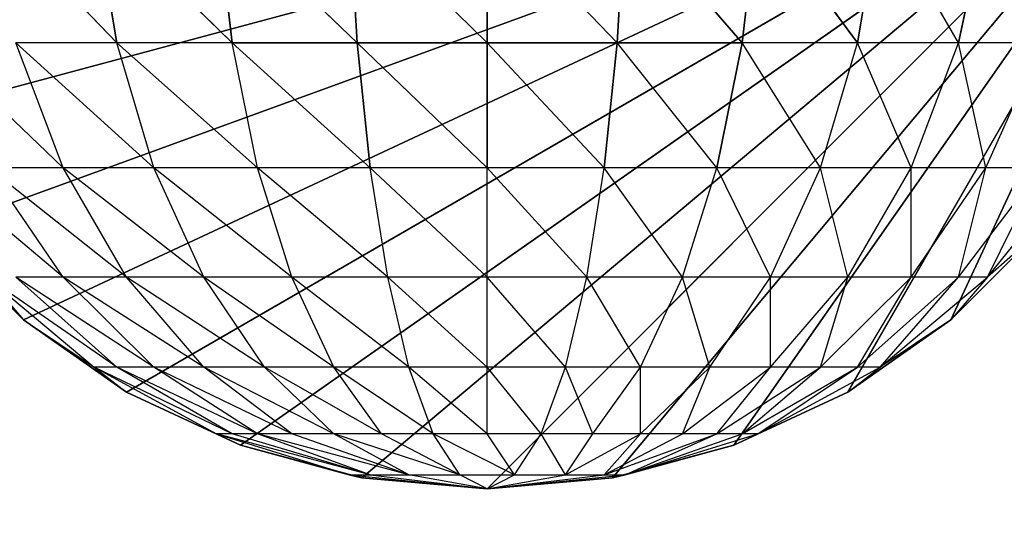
# Model space of a CAD drawing. Extents: x 226 to 378, y -30 to 313.
# Tile 81 of 256: x 286.186 to 287.053, y 44.115 to 44.563. Entities that reach past the tile are written whole.
import ezdxf

# ---------------------------------------------------------------- set-up
doc = ezdxf.new("R2010")
doc.units = 0
doc.header["$LTSCALE"] = 25.4
doc.layers.get('0').update_dxf_attribs({"color": 13, "linetype": 'CONTINUOUS'})
for name, color, linetype in [('_NCL1_4', 41, 'CONTINUOUS'), ('_NCL1_62', 7, 'CONTINUOUS'), ('_NCL1_64', 250, 'CONTINUOUS')]:
    doc.layers.add(name, color=color, linetype=linetype)

# ---------------------------------------------------------------- blocks, each defined once
blk = doc.blocks.new('EWON_2005CD_4005CD_COSY141')
at = {"layer": '_NCL1_4', "color": 0}
for p, q in [((91.44, 268.605, 297.18), (90.805, 267.97, 297.18)), ((91.44, 268.605, 297.18), (90.805, 267.97, 297.18)), ((91.44, 268.605, 309.245), (91.31849, 268.59281, 309.26916)), ((91.32971, 268.59535, 297.18), (91.44, 268.605, 297.18)), ((91.44, 268.605, 297.18), (91.32971, 268.59535, 309.245)), ((91.44, 268.605, 297.18), (91.32971, 268.59535, 309.245)), ((91.32971, 268.59535, 309.245), (91.44, 268.605, 309.245)), ((91.32971, 268.59535, 297.18), (91.44, 268.605, 297.18)), ((91.44, 268.605, 309.245), (91.33698, 268.59281, 309.31381)), ((91.44, 268.605, 309.245), (91.37117, 268.59281, 309.348)), ((91.44, 268.605, 309.245), (91.41582, 268.59281, 309.36649)), ((91.56149, 268.59281, 309.26916), (91.44, 268.605, 309.245)), ((91.543, 268.59281, 309.31381), (91.44, 268.605, 309.245)), ((91.44, 268.605, 309.245), (91.46416, 268.59281, 309.36649)), ((91.44, 268.605, 309.245), (91.50881, 268.59281, 309.348)), ((91.44, 268.605, 297.18), (91.55026, 268.59535, 297.18)), ((91.55026, 268.59535, 297.18), (91.44, 268.605, 309.245)), ((91.44, 268.605, 309.245), (91.44, 268.605, 297.18)), ((91.44, 268.605, 309.245), (91.44, 268.605, 297.18)), ((91.55026, 268.59535, 297.18), (91.44, 268.605, 309.245)), ((91.44, 268.605, 309.245), (91.55026, 268.59535, 309.245)), ((91.44, 268.605, 297.18), (91.55026, 268.59535, 297.18)), ((91.55026, 268.59535, 297.18), (90.805, 267.97, 297.18)), ((91.55026, 268.59535, 297.18), (90.805, 267.97, 297.18)), ((91.32971, 268.59535, 297.18), (90.805, 267.97, 297.18)), ((91.32971, 268.59535, 297.18), (90.805, 267.97, 297.18)), ((91.31849, 268.59281, 309.26916), (91.20165, 268.55666, 309.2924)), ((91.31849, 268.59281, 309.26916), (91.21549, 268.55666, 309.33799)), ((91.2228, 268.5667, 297.18), (91.32971, 268.59535, 297.18)), ((91.32971, 268.59535, 297.18), (91.2228, 268.5667, 309.245)), ((91.32971, 268.59535, 297.18), (91.2228, 268.5667, 309.245)), ((91.2228, 268.5667, 309.245), (91.32971, 268.59535, 309.245)), ((91.2228, 268.5667, 297.18), (91.32971, 268.59535, 297.18)), ((91.31849, 268.59281, 309.26916), (91.2228, 268.5667, 309.245)), ((91.31849, 268.59281, 309.26916), (91.23794, 268.55666, 309.38)), ((91.33698, 268.59281, 309.31381), (91.23794, 268.55666, 309.38)), ((91.33698, 268.59281, 309.31381), (91.26817, 268.55666, 309.41681)), ((91.33698, 268.59281, 309.31381), (91.30497, 268.55666, 309.44703)), ((91.37117, 268.59281, 309.348), (91.30497, 268.55666, 309.44703)), ((91.32971, 268.59535, 309.245), (91.31849, 268.59281, 309.26916)), ((91.33698, 268.59281, 309.31381), (91.31849, 268.59281, 309.26916)), ((91.32971, 268.59535, 309.245), (91.32971, 268.59535, 297.18)), ((91.32971, 268.59535, 309.245), (91.32971, 268.59535, 297.18)), ((91.37117, 268.59281, 309.348), (91.33698, 268.59281, 309.31381)), ((91.37117, 268.59281, 309.348), (91.34699, 268.55666, 309.46949)), ((91.41582, 268.59281, 309.36649), (91.37117, 268.59281, 309.348)), ((91.37117, 268.59281, 309.348), (91.39258, 268.55666, 309.48333)), ((91.41582, 268.59281, 309.36649), (91.39258, 268.55666, 309.48333)), ((91.46416, 268.59281, 309.36649), (91.41582, 268.59281, 309.36649)), ((91.41582, 268.59281, 309.36649), (91.44, 268.55666, 309.488)), ((91.41582, 268.59281, 309.36649), (91.4874, 268.55666, 309.48333)), ((91.50881, 268.59281, 309.348), (91.46416, 268.59281, 309.36649)), ((91.46416, 268.59281, 309.36649), (91.4874, 268.55666, 309.48333)), ((91.46416, 268.59281, 309.36649), (91.53299, 268.55666, 309.46949)), ((91.46416, 268.59281, 309.36649), (91.575, 268.55666, 309.44703)), ((91.543, 268.59281, 309.31381), (91.50881, 268.59281, 309.348)), ((91.50881, 268.59281, 309.348), (91.575, 268.55666, 309.44703)), ((91.50881, 268.59281, 309.348), (91.61183, 268.55666, 309.41681)), ((91.50881, 268.59281, 309.348), (91.64203, 268.55666, 309.38)), ((91.56149, 268.59281, 309.26916), (91.543, 268.59281, 309.31381)), ((91.543, 268.59281, 309.31381), (91.64203, 268.55666, 309.38)), ((91.543, 268.59281, 309.31381), (91.66449, 268.55666, 309.33799)), ((91.543, 268.59281, 309.31381), (91.67833, 268.55666, 309.2924)), ((91.56149, 268.59281, 309.26916), (91.55026, 268.59535, 309.245)), ((91.55026, 268.59535, 297.18), (91.65717, 268.5667, 297.18)), ((91.65717, 268.5667, 297.18), (91.55026, 268.59535, 309.245)), ((91.55026, 268.59535, 309.245), (91.55026, 268.59535, 297.18)), ((91.55026, 268.59535, 309.245), (91.55026, 268.59535, 297.18)), ((91.65717, 268.5667, 297.18), (91.55026, 268.59535, 309.245)), ((91.55026, 268.59535, 309.245), (91.65717, 268.5667, 309.245)), ((91.55026, 268.59535, 297.18), (91.65717, 268.5667, 297.18)), ((91.65717, 268.5667, 309.245), (91.56149, 268.59281, 309.26916)), ((91.67833, 268.55666, 309.2924), (91.56149, 268.59281, 309.26916)), ((91.65717, 268.5667, 297.18), (90.805, 267.97, 297.18)), ((91.65717, 268.5667, 297.18), (90.805, 267.97, 297.18)), ((91.2228, 268.5667, 297.18), (90.805, 267.97, 297.18)), ((91.2228, 268.5667, 297.18), (90.805, 267.97, 297.18)), ((91.1225, 268.51994, 297.18), (91.2228, 268.5667, 297.18)), ((91.2228, 268.5667, 297.18), (91.1225, 268.51994, 309.245)), ((91.2228, 268.5667, 297.18), (91.1225, 268.51994, 309.245)), ((91.1225, 268.51994, 309.245), (91.2228, 268.5667, 309.245)), ((91.1225, 268.51994, 297.18), (91.2228, 268.5667, 297.18)), ((91.2228, 268.5667, 309.245), (91.20165, 268.55666, 309.2924)), ((91.2228, 268.5667, 309.245), (91.2228, 268.5667, 297.18)), ((91.2228, 268.5667, 309.245), (91.2228, 268.5667, 297.18)), ((91.67833, 268.55666, 309.2924), (91.65717, 268.5667, 309.245)), ((91.65717, 268.5667, 297.18), (91.7575, 268.51994, 297.18)), ((91.7575, 268.51994, 297.18), (91.65717, 268.5667, 309.245)), ((91.65717, 268.5667, 309.245), (91.65717, 268.5667, 297.18)), ((91.65717, 268.5667, 309.245), (91.65717, 268.5667, 297.18)), ((91.7575, 268.51994, 297.18), (91.65717, 268.5667, 309.245)), ((91.65717, 268.5667, 309.245), (91.7575, 268.51994, 309.245)), ((91.65717, 268.5667, 297.18), (91.7575, 268.51994, 297.18)), ((91.20165, 268.55666, 309.2924), (91.09398, 268.49799, 309.31381)), ((91.20165, 268.55666, 309.2924), (91.11407, 268.49799, 309.38)), ((91.21549, 268.55666, 309.33799), (91.11407, 268.49799, 309.38)), ((91.20165, 268.55666, 309.2924), (91.1225, 268.51994, 309.245)), ((91.21549, 268.55666, 309.33799), (91.14666, 268.49799, 309.44099)), ((91.23794, 268.55666, 309.38), (91.14666, 268.49799, 309.44099)), ((91.23794, 268.55666, 309.38), (91.19052, 268.49799, 309.49445)), ((91.26817, 268.55666, 309.41681), (91.19052, 268.49799, 309.49445)), ((91.20165, 268.55666, 309.2924), (91.21549, 268.55666, 309.33799)), ((91.21549, 268.55666, 309.33799), (91.23794, 268.55666, 309.38)), ((91.23794, 268.55666, 309.38), (91.26817, 268.55666, 309.41681)), ((91.26817, 268.55666, 309.41681), (91.24399, 268.49799, 309.53832)), ((91.30497, 268.55666, 309.44703), (91.24399, 268.49799, 309.53832)), ((91.26817, 268.55666, 309.41681), (91.30497, 268.55666, 309.44703)), ((91.30497, 268.55666, 309.44703), (91.30497, 268.49799, 309.57093)), ((91.30497, 268.55666, 309.44703), (91.34699, 268.55666, 309.46949)), ((91.34699, 268.55666, 309.46949), (91.30497, 268.49799, 309.57093)), ((91.34699, 268.55666, 309.46949), (91.37117, 268.49799, 309.591)), ((91.34699, 268.55666, 309.46949), (91.39258, 268.55666, 309.48333)), ((91.39258, 268.55666, 309.48333), (91.37117, 268.49799, 309.591)), ((91.39258, 268.55666, 309.48333), (91.44, 268.49799, 309.59778)), ((91.39258, 268.55666, 309.48333), (91.44, 268.55666, 309.488)), ((91.44, 268.55666, 309.488), (91.44, 268.49799, 309.59778)), ((91.44, 268.55666, 309.488), (91.50881, 268.49799, 309.591)), ((91.44, 268.55666, 309.488), (91.4874, 268.55666, 309.48333)), ((91.4874, 268.55666, 309.48333), (91.50881, 268.49799, 309.591)), ((91.4874, 268.55666, 309.48333), (91.575, 268.49799, 309.57093)), ((91.4874, 268.55666, 309.48333), (91.53299, 268.55666, 309.46949)), ((91.53299, 268.55666, 309.46949), (91.575, 268.49799, 309.57093)), ((91.53299, 268.55666, 309.46949), (91.63599, 268.49799, 309.53832)), ((91.53299, 268.55666, 309.46949), (91.575, 268.55666, 309.44703)), ((91.575, 268.55666, 309.44703), (91.63599, 268.49799, 309.53832)), ((91.575, 268.55666, 309.44703), (91.68945, 268.49799, 309.49445)), ((91.575, 268.55666, 309.44703), (91.61183, 268.55666, 309.41681)), ((91.61183, 268.55666, 309.41681), (91.68945, 268.49799, 309.49445)), ((91.61183, 268.55666, 309.41681), (91.73332, 268.49799, 309.44099)), ((91.61183, 268.55666, 309.41681), (91.64203, 268.55666, 309.38)), ((91.64203, 268.55666, 309.38), (91.73332, 268.49799, 309.44099)), ((91.64203, 268.55666, 309.38), (91.76593, 268.49799, 309.38)), ((91.64203, 268.55666, 309.38), (91.66449, 268.55666, 309.33799)), ((91.66449, 268.55666, 309.33799), (91.76593, 268.49799, 309.38)), ((91.66449, 268.55666, 309.33799), (91.786, 268.49799, 309.31381)), ((91.66449, 268.55666, 309.33799), (91.67833, 268.55666, 309.2924)), ((91.7575, 268.51994, 309.245), (91.67833, 268.55666, 309.2924)), ((91.786, 268.49799, 309.31381), (91.67833, 268.55666, 309.2924)), ((91.7575, 268.51994, 297.18), (90.805, 267.97, 297.18)), ((91.7575, 268.51994, 297.18), (90.805, 267.97, 297.18)), ((91.1225, 268.51994, 297.18), (90.805, 267.97, 297.18)), ((91.1225, 268.51994, 297.18), (90.805, 267.97, 297.18)), ((91.03182, 268.45644, 297.18), (91.1225, 268.51994, 297.18)), ((91.1225, 268.51994, 297.18), (91.03182, 268.45644, 309.245)), ((91.1225, 268.51994, 297.18), (91.03182, 268.45644, 309.245)), ((91.03182, 268.45644, 309.245), (91.1225, 268.51994, 309.245)), ((91.03182, 268.45644, 297.18), (91.1225, 268.51994, 297.18)), ((91.1225, 268.51994, 309.245), (91.09398, 268.49799, 309.31381)), ((91.1225, 268.51994, 309.245), (91.1225, 268.51994, 297.18)), ((91.1225, 268.51994, 309.245), (91.1225, 268.51994, 297.18)), ((91.786, 268.49799, 309.31381), (91.7575, 268.51994, 309.245)), ((91.7575, 268.51994, 297.18), (91.84815, 268.45644, 297.18)), ((91.84815, 268.45644, 297.18), (91.7575, 268.51994, 309.245)), ((91.7575, 268.51994, 309.245), (91.7575, 268.51994, 297.18)), ((91.7575, 268.51994, 309.245), (91.7575, 268.51994, 297.18)), ((91.84815, 268.45644, 297.18), (91.7575, 268.51994, 309.245)), ((91.7575, 268.51994, 309.245), (91.84815, 268.45644, 309.245)), ((91.7575, 268.51994, 297.18), (91.84815, 268.45644, 297.18)), ((91.09398, 268.49799, 309.31381), (90.99961, 268.41902, 309.33258)), ((91.09398, 268.49799, 309.31381), (91.02517, 268.41902, 309.41681)), ((91.11407, 268.49799, 309.38), (91.02517, 268.41902, 309.41681)), ((91.03182, 268.45644, 309.245), (91.09398, 268.49799, 309.31381)), ((91.11407, 268.49799, 309.38), (91.06665, 268.41902, 309.49445)), ((91.14666, 268.49799, 309.44099), (91.06665, 268.41902, 309.49445)), ((91.09398, 268.49799, 309.31381), (91.11407, 268.49799, 309.38)), ((91.11407, 268.49799, 309.38), (91.14666, 268.49799, 309.44099)), ((91.14666, 268.49799, 309.44099), (91.1225, 268.41902, 309.5625)), ((91.19052, 268.49799, 309.49445), (91.1225, 268.41902, 309.5625)), ((91.14666, 268.49799, 309.44099), (91.19052, 268.49799, 309.49445)), ((91.19052, 268.49799, 309.49445), (91.19052, 268.41902, 309.61833)), ((91.19052, 268.49799, 309.49445), (91.24399, 268.49799, 309.53832)), ((91.24399, 268.49799, 309.53832), (91.19052, 268.41902, 309.61833)), ((91.24399, 268.49799, 309.53832), (91.26817, 268.41902, 309.65983)), ((91.24399, 268.49799, 309.53832), (91.30497, 268.49799, 309.57093)), ((91.30497, 268.49799, 309.57093), (91.26817, 268.41902, 309.65983)), ((91.30497, 268.49799, 309.57093), (91.3524, 268.41902, 309.68539)), ((91.30497, 268.49799, 309.57093), (91.37117, 268.49799, 309.591)), ((91.37117, 268.49799, 309.591), (91.3524, 268.41902, 309.68539)), ((91.37117, 268.49799, 309.591), (91.44, 268.41902, 309.694)), ((91.37117, 268.49799, 309.591), (91.44, 268.49799, 309.59778)), ((91.44, 268.49799, 309.59778), (91.44, 268.41902, 309.694)), ((91.44, 268.49799, 309.59778), (91.52758, 268.41902, 309.68539)), ((91.44, 268.49799, 309.59778), (91.50881, 268.49799, 309.591)), ((91.50881, 268.49799, 309.591), (91.52758, 268.41902, 309.68539)), ((91.50881, 268.49799, 309.591), (91.61183, 268.41902, 309.65983)), ((91.50881, 268.49799, 309.591), (91.575, 268.49799, 309.57093)), ((91.575, 268.49799, 309.57093), (91.61183, 268.41902, 309.65983)), ((91.575, 268.49799, 309.57093), (91.68945, 268.41902, 309.61833)), ((91.575, 268.49799, 309.57093), (91.63599, 268.49799, 309.53832)), ((91.63599, 268.49799, 309.53832), (91.68945, 268.41902, 309.61833)), ((91.63599, 268.49799, 309.53832), (91.7575, 268.41902, 309.5625)), ((91.63599, 268.49799, 309.53832), (91.68945, 268.49799, 309.49445)), ((91.68945, 268.49799, 309.49445), (91.7575, 268.41902, 309.5625)), ((91.68945, 268.49799, 309.49445), (91.81333, 268.41902, 309.49445)), ((91.68945, 268.49799, 309.49445), (91.73332, 268.49799, 309.44099)), ((91.73332, 268.49799, 309.44099), (91.81333, 268.41902, 309.49445)), ((91.73332, 268.49799, 309.44099), (91.85483, 268.41902, 309.41681)), ((91.73332, 268.49799, 309.44099), (91.76593, 268.49799, 309.38)), ((91.76593, 268.49799, 309.38), (91.85483, 268.41902, 309.41681)), ((91.76593, 268.49799, 309.38), (91.88039, 268.41902, 309.33258)), ((91.76593, 268.49799, 309.38), (91.786, 268.49799, 309.31381)), ((91.84815, 268.45644, 309.245), (91.786, 268.49799, 309.31381)), ((91.88039, 268.41902, 309.33258), (91.786, 268.49799, 309.31381)), ((91.84815, 268.45644, 297.18), (90.805, 267.97, 297.18)), ((91.84815, 268.45644, 297.18), (90.805, 267.97, 297.18)), ((91.03182, 268.45644, 297.18), (90.805, 267.97, 297.18)), ((91.03182, 268.45644, 297.18), (90.805, 267.97, 297.18)), ((91.03182, 268.45644, 309.245), (90.95354, 268.37818, 297.18)), ((90.95354, 268.37818, 297.18), (91.03182, 268.45644, 297.18)), ((91.03182, 268.45644, 309.245), (90.95354, 268.37818, 297.18)), ((90.95354, 268.37818, 309.245), (91.03182, 268.45644, 309.245)), ((90.95354, 268.37818, 297.18), (91.03182, 268.45644, 297.18)), ((90.99961, 268.41902, 309.33258), (91.03182, 268.45644, 309.245)), ((91.03182, 268.45644, 309.245), (91.03182, 268.45644, 297.18)), ((91.03182, 268.45644, 309.245), (91.03182, 268.45644, 297.18)), ((91.88039, 268.41902, 309.33258), (91.84815, 268.45644, 309.245)), ((91.84815, 268.45644, 297.18), (91.92644, 268.37818, 297.18)), ((91.92644, 268.37818, 297.18), (91.84815, 268.45644, 309.245)), ((91.84815, 268.45644, 309.245), (91.84815, 268.45644, 297.18)), ((91.84815, 268.45644, 309.245), (91.84815, 268.45644, 297.18)), ((91.92644, 268.37818, 297.18), (91.84815, 268.45644, 309.245)), ((91.84815, 268.45644, 309.245), (91.92644, 268.37818, 309.245)), ((91.84815, 268.45644, 297.18), (91.92644, 268.37818, 297.18)), ((90.99961, 268.41902, 309.33258), (90.92214, 268.32278, 309.348)), ((90.99961, 268.41902, 309.33258), (90.95219, 268.32278, 309.44703)), ((91.02517, 268.41902, 309.41681), (90.95219, 268.32278, 309.44703)), ((90.95354, 268.37818, 309.245), (90.99961, 268.41902, 309.33258)), ((90.99961, 268.41902, 309.33258), (91.02517, 268.41902, 309.41681)), ((91.02517, 268.41902, 309.41681), (91.00099, 268.32278, 309.53832)), ((91.06665, 268.41902, 309.49445), (91.00099, 268.32278, 309.53832)), ((91.02517, 268.41902, 309.41681), (91.06665, 268.41902, 309.49445)), ((91.06665, 268.41902, 309.49445), (91.06665, 268.32278, 309.61833)), ((91.06665, 268.41902, 309.49445), (91.1225, 268.41902, 309.5625)), ((91.1225, 268.41902, 309.5625), (91.06665, 268.32278, 309.61833)), ((91.1225, 268.41902, 309.5625), (91.14666, 268.32278, 309.68399)), ((91.1225, 268.41902, 309.5625), (91.19052, 268.41902, 309.61833)), ((91.19052, 268.41902, 309.61833), (91.14666, 268.32278, 309.68399)), ((91.19052, 268.41902, 309.61833), (91.23794, 268.32278, 309.73278)), ((91.19052, 268.41902, 309.61833), (91.26817, 268.41902, 309.65983)), ((91.26817, 268.41902, 309.65983), (91.23794, 268.32278, 309.73278)), ((91.26817, 268.41902, 309.65983), (91.33698, 268.32278, 309.76283)), ((91.26817, 268.41902, 309.65983), (91.3524, 268.41902, 309.68539)), ((91.3524, 268.41902, 309.68539), (91.33698, 268.32278, 309.76283)), ((91.3524, 268.41902, 309.68539), (91.44, 268.32278, 309.77296)), ((91.3524, 268.41902, 309.68539), (91.44, 268.41902, 309.694)), ((91.44, 268.41902, 309.694), (91.44, 268.32278, 309.77296)), ((91.44, 268.41902, 309.694), (91.543, 268.32278, 309.76283)), ((91.44, 268.41902, 309.694), (91.52758, 268.41902, 309.68539)), ((91.52758, 268.41902, 309.68539), (91.543, 268.32278, 309.76283)), ((91.52758, 268.41902, 309.68539), (91.64203, 268.32278, 309.73278)), ((91.52758, 268.41902, 309.68539), (91.61183, 268.41902, 309.65983)), ((91.61183, 268.41902, 309.65983), (91.64203, 268.32278, 309.73278)), ((91.61183, 268.41902, 309.65983), (91.73332, 268.32278, 309.68399)), ((91.61183, 268.41902, 309.65983), (91.68945, 268.41902, 309.61833)), ((91.68945, 268.41902, 309.61833), (91.73332, 268.32278, 309.68399)), ((91.68945, 268.41902, 309.61833), (91.81333, 268.32278, 309.61833)), ((91.68945, 268.41902, 309.61833), (91.7575, 268.41902, 309.5625)), ((91.7575, 268.41902, 309.5625), (91.81333, 268.32278, 309.61833)), ((91.7575, 268.41902, 309.5625), (91.87899, 268.32278, 309.53832)), ((91.7575, 268.41902, 309.5625), (91.81333, 268.41902, 309.49445)), ((91.81333, 268.41902, 309.49445), (91.87899, 268.32278, 309.53832)), ((91.81333, 268.41902, 309.49445), (91.92778, 268.32278, 309.44703)), ((91.81333, 268.41902, 309.49445), (91.85483, 268.41902, 309.41681)), ((91.92644, 268.37818, 297.18), (90.805, 267.97, 297.18)), ((91.92644, 268.37818, 297.18), (90.805, 267.97, 297.18)), ((90.95219, 268.32278, 309.44703), (91.00099, 268.32278, 309.53832)), ((91.00099, 268.32278, 309.53832), (90.95219, 268.213, 309.57093)), ((91.00099, 268.32278, 309.53832), (91.02517, 268.213, 309.65983)), ((91.00099, 268.32278, 309.53832), (91.06665, 268.32278, 309.61833)), ((91.06665, 268.32278, 309.61833), (91.02517, 268.213, 309.65983)), ((91.06665, 268.32278, 309.61833), (91.11407, 268.213, 309.73278)), ((91.06665, 268.32278, 309.61833), (91.14666, 268.32278, 309.68399)), ((91.14666, 268.32278, 309.68399), (91.11407, 268.213, 309.73278)), ((91.14666, 268.32278, 309.68399), (91.21549, 268.213, 309.78699)), ((91.14666, 268.32278, 309.68399), (91.23794, 268.32278, 309.73278)), ((91.23794, 268.32278, 309.73278), (91.21549, 268.213, 309.78699)), ((91.23794, 268.32278, 309.73278), (91.33698, 268.32278, 309.76283)), ((91.23794, 268.32278, 309.73278), (91.32555, 268.213, 309.82039)), ((91.33698, 268.32278, 309.76283), (91.32555, 268.213, 309.82039)), ((91.33698, 268.32278, 309.76283), (91.44, 268.213, 309.83166)), ((91.33698, 268.32278, 309.76283), (91.44, 268.213, 309.83166)), ((91.33698, 268.32278, 309.76283), (91.44, 268.32278, 309.77296)), ((91.44, 268.32278, 309.77296), (91.44, 268.213, 309.83166)), ((91.44, 268.32278, 309.77296), (91.55445, 268.213, 309.82039)), ((91.44, 268.32278, 309.77296), (91.44, 268.213, 309.83166)), ((91.44, 268.32278, 309.77296), (91.55445, 268.213, 309.82039)), ((91.44, 268.32278, 309.77296), (91.543, 268.32278, 309.76283)), ((91.543, 268.32278, 309.76283), (91.64203, 268.32278, 309.73278)), ((91.543, 268.32278, 309.76283), (91.55445, 268.213, 309.82039)), ((91.543, 268.32278, 309.76283), (91.66449, 268.213, 309.78699)), ((91.543, 268.32278, 309.76283), (91.55445, 268.213, 309.82039)), ((91.64203, 268.32278, 309.73278), (91.66449, 268.213, 309.78699)), ((91.64203, 268.32278, 309.73278), (91.76593, 268.213, 309.73278)), ((91.64203, 268.32278, 309.73278), (91.73332, 268.32278, 309.68399)), ((91.73332, 268.32278, 309.68399), (91.76593, 268.213, 309.73278)), ((91.73332, 268.32278, 309.68399), (91.85483, 268.213, 309.65983)), ((91.73332, 268.32278, 309.68399), (91.81333, 268.32278, 309.61833)), ((91.81333, 268.32278, 309.61833), (91.85483, 268.213, 309.65983)), ((91.81333, 268.32278, 309.61833), (91.92778, 268.213, 309.57093)), ((91.81333, 268.32278, 309.61833), (91.87899, 268.32278, 309.53832)), ((91.98991, 268.2875, 297.18), (90.805, 267.97, 297.18)), ((91.98991, 268.2875, 297.18), (90.805, 267.97, 297.18)), ((90.95219, 268.213, 309.57093), (91.02517, 268.213, 309.65983)), ((91.02517, 268.213, 309.65983), (90.99961, 268.09388, 309.68539)), ((91.02517, 268.213, 309.65983), (91.11407, 268.213, 309.73278)), ((91.02517, 268.213, 309.65983), (91.09398, 268.09388, 309.76283)), ((91.11407, 268.213, 309.73278), (91.09398, 268.09388, 309.76283)), ((91.11407, 268.213, 309.73278), (91.20165, 268.09388, 309.82039)), ((91.11407, 268.213, 309.73278), (91.20165, 268.09388, 309.82039)), ((91.11407, 268.213, 309.73278), (91.21549, 268.213, 309.78699)), ((91.21549, 268.213, 309.78699), (91.20165, 268.09388, 309.82039)), ((91.21549, 268.213, 309.78699), (91.20165, 268.09388, 309.82039)), ((91.21549, 268.213, 309.78699), (91.31849, 268.09388, 309.85582)), ((91.21549, 268.213, 309.78699), (91.31849, 268.09388, 309.85582)), ((91.21549, 268.213, 309.78699), (91.32555, 268.213, 309.82039)), ((91.21549, 268.213, 309.78699), (91.32555, 268.213, 309.82039)), ((91.32555, 268.213, 309.82039), (91.31849, 268.09388, 309.85582)), ((91.32555, 268.213, 309.82039), (91.31849, 268.09388, 309.85582)), ((91.32555, 268.213, 309.82039), (91.44, 268.09388, 309.86778)), ((91.32555, 268.213, 309.82039), (91.44, 268.09388, 309.86778)), ((91.32555, 268.213, 309.82039), (91.44, 268.213, 309.83166)), ((91.32555, 268.213, 309.82039), (91.44, 268.213, 309.83166)), ((91.44, 268.213, 309.83166), (91.44, 268.09388, 309.86778)), ((91.44, 268.213, 309.83166), (91.56149, 268.09388, 309.85582)), ((91.44, 268.213, 309.83166), (91.44, 268.09388, 309.86778)), ((91.44, 268.213, 309.83166), (91.56149, 268.09388, 309.85582)), ((91.44, 268.213, 309.83166), (91.55445, 268.213, 309.82039)), ((91.44, 268.213, 309.83166), (91.55445, 268.213, 309.82039)), ((91.55445, 268.213, 309.82039), (91.56149, 268.09388, 309.85582)), ((91.55445, 268.213, 309.82039), (91.67833, 268.09388, 309.82039)), ((91.55445, 268.213, 309.82039), (91.56149, 268.09388, 309.85582)), ((91.55445, 268.213, 309.82039), (91.67833, 268.09388, 309.82039)), ((91.55445, 268.213, 309.82039), (91.66449, 268.213, 309.78699)), ((91.55445, 268.213, 309.82039), (91.66449, 268.213, 309.78699)), ((91.66449, 268.213, 309.78699), (91.67833, 268.09388, 309.82039)), ((91.66449, 268.213, 309.78699), (91.786, 268.09388, 309.76283)), ((91.66449, 268.213, 309.78699), (91.67833, 268.09388, 309.82039)), ((91.66449, 268.213, 309.78699), (91.786, 268.09388, 309.76283)), ((91.66449, 268.213, 309.78699), (91.76593, 268.213, 309.73278)), ((91.76593, 268.213, 309.73278), (91.85483, 268.213, 309.65983)), ((91.76593, 268.213, 309.73278), (91.786, 268.09388, 309.76283)), ((91.76593, 268.213, 309.73278), (91.88039, 268.09388, 309.68539)), ((91.76593, 268.213, 309.73278), (91.786, 268.09388, 309.76283))]:
    blk.add_line(p, q, dxfattribs=at)
at = {"color": 7}
mesh = blk.add_polyface(dxfattribs=at)
corners = [(105.41, 276.89132, 297.18), (83.82, 279.42949, 297.18), (83.82, 241.27051, 297.18)]
mesh.append_faces([[corners[k] for k in face] for face in [(0, 1, 2)]], dxfattribs={"color": 7})
mesh = blk.add_polyface(dxfattribs=at)
corners = [(104.14, 276.89132, 298.45), (85.09, 241.27051, 298.45), (85.09, 279.42949, 298.45)]
mesh.append_faces([[corners[k] for k in face] for face in [(0, 1, 2)]], dxfattribs={"color": 7})
mesh = blk.add_polyface(dxfattribs=at)
corners = [(105.41, 276.89132, 297.18), (83.82, 241.27051, 297.18), (105.41, 243.80868, 297.18)]
mesh.append_faces([[corners[k] for k in face] for face in [(0, 1, 2)]], dxfattribs={"color": 7})
mesh = blk.add_polyface(dxfattribs=at)
corners = [(104.14, 243.80868, 298.45), (85.09, 241.27051, 298.45), (104.14, 276.89132, 298.45)]
mesh.append_faces([[corners[k] for k in face] for face in [(0, 1, 2)]], dxfattribs={"color": 7})
at = {"layer": '_NCL1_4', "color": 41}
mesh = blk.add_polyface(dxfattribs=at)
corners = [(91.55026, 268.59535, 297.18), (91.44, 268.605, 297.18), (90.805, 267.97, 297.18)]
mesh.append_faces([[corners[k] for k in face] for face in [(0, 1, 2)]], dxfattribs={"color": 41})
mesh = blk.add_polyface(dxfattribs=at)
corners = [(91.44, 268.605, 297.18), (91.32971, 268.59535, 297.18), (90.805, 267.97, 297.18)]
mesh.append_faces([[corners[k] for k in face] for face in [(0, 1, 2)]], dxfattribs={"color": 41})
mesh = blk.add_polyface(dxfattribs=at)
corners = [(91.32971, 268.59535, 309.245), (91.32971, 268.59535, 297.18), (91.44, 268.605, 297.18)]
mesh.append_faces([[corners[k] for k in face] for face in [(0, 1, 2)]], dxfattribs={"color": 41})
mesh = blk.add_polyface(dxfattribs=at)
corners = [(91.32971, 268.59535, 309.245), (91.44, 268.605, 297.18), (91.44, 268.605, 309.245)]
mesh.append_faces([[corners[k] for k in face] for face in [(0, 1, 2)]], dxfattribs={"color": 41})
mesh = blk.add_polyface(dxfattribs=at)
corners = [(91.44, 268.605, 309.245), (91.44, 268.605, 297.18), (91.55026, 268.59535, 297.18)]
mesh.append_faces([[corners[k] for k in face] for face in [(0, 1, 2)]], dxfattribs={"color": 41})
mesh = blk.add_polyface(dxfattribs=at)
corners = [(91.44, 268.605, 309.245), (91.55026, 268.59535, 297.18), (91.55026, 268.59535, 309.245)]
mesh.append_faces([[corners[k] for k in face] for face in [(0, 1, 2)]], dxfattribs={"color": 41})
mesh = blk.add_polyface(dxfattribs=at)
corners = [(91.65717, 268.5667, 297.18), (91.55026, 268.59535, 297.18), (90.805, 267.97, 297.18)]
mesh.append_faces([[corners[k] for k in face] for face in [(0, 1, 2)]], dxfattribs={"color": 41})
mesh = blk.add_polyface(dxfattribs=at)
corners = [(91.32971, 268.59535, 297.18), (91.2228, 268.5667, 297.18), (90.805, 267.97, 297.18)]
mesh.append_faces([[corners[k] for k in face] for face in [(0, 1, 2)]], dxfattribs={"color": 41})
mesh = blk.add_polyface(dxfattribs=at)
corners = [(91.2228, 268.5667, 309.245), (91.2228, 268.5667, 297.18), (91.32971, 268.59535, 297.18)]
mesh.append_faces([[corners[k] for k in face] for face in [(0, 1, 2)]], dxfattribs={"color": 41})
mesh = blk.add_polyface(dxfattribs=at)
corners = [(91.2228, 268.5667, 309.245), (91.32971, 268.59535, 297.18), (91.32971, 268.59535, 309.245)]
mesh.append_faces([[corners[k] for k in face] for face in [(0, 1, 2)]], dxfattribs={"color": 41})
mesh = blk.add_polyface(dxfattribs=at)
corners = [(91.55026, 268.59535, 309.245), (91.55026, 268.59535, 297.18), (91.65717, 268.5667, 297.18)]
mesh.append_faces([[corners[k] for k in face] for face in [(0, 1, 2)]], dxfattribs={"color": 41})
mesh = blk.add_polyface(dxfattribs=at)
corners = [(91.55026, 268.59535, 309.245), (91.65717, 268.5667, 297.18), (91.65717, 268.5667, 309.245)]
mesh.append_faces([[corners[k] for k in face] for face in [(0, 1, 2)]], dxfattribs={"color": 41})
mesh = blk.add_polyface(dxfattribs=at)
corners = [(91.7575, 268.51994, 297.18), (91.65717, 268.5667, 297.18), (90.805, 267.97, 297.18)]
mesh.append_faces([[corners[k] for k in face] for face in [(0, 1, 2)]], dxfattribs={"color": 41})
mesh = blk.add_polyface(dxfattribs=at)
corners = [(91.2228, 268.5667, 297.18), (91.1225, 268.51994, 297.18), (90.805, 267.97, 297.18)]
mesh.append_faces([[corners[k] for k in face] for face in [(0, 1, 2)]], dxfattribs={"color": 41})
mesh = blk.add_polyface(dxfattribs=at)
corners = [(91.1225, 268.51994, 309.245), (91.1225, 268.51994, 297.18), (91.2228, 268.5667, 297.18)]
mesh.append_faces([[corners[k] for k in face] for face in [(0, 1, 2)]], dxfattribs={"color": 41})
mesh = blk.add_polyface(dxfattribs=at)
corners = [(91.1225, 268.51994, 309.245), (91.2228, 268.5667, 297.18), (91.2228, 268.5667, 309.245)]
mesh.append_faces([[corners[k] for k in face] for face in [(0, 1, 2)]], dxfattribs={"color": 41})
mesh = blk.add_polyface(dxfattribs=at)
corners = [(91.65717, 268.5667, 309.245), (91.65717, 268.5667, 297.18), (91.7575, 268.51994, 297.18)]
mesh.append_faces([[corners[k] for k in face] for face in [(0, 1, 2)]], dxfattribs={"color": 41})
mesh = blk.add_polyface(dxfattribs=at)
corners = [(91.65717, 268.5667, 309.245), (91.7575, 268.51994, 297.18), (91.7575, 268.51994, 309.245)]
mesh.append_faces([[corners[k] for k in face] for face in [(0, 1, 2)]], dxfattribs={"color": 41})
mesh = blk.add_polyface(dxfattribs=at)
corners = [(91.84815, 268.45644, 297.18), (91.7575, 268.51994, 297.18), (90.805, 267.97, 297.18)]
mesh.append_faces([[corners[k] for k in face] for face in [(0, 1, 2)]], dxfattribs={"color": 41})
mesh = blk.add_polyface(dxfattribs=at)
corners = [(91.1225, 268.51994, 297.18), (91.03182, 268.45644, 297.18), (90.805, 267.97, 297.18)]
mesh.append_faces([[corners[k] for k in face] for face in [(0, 1, 2)]], dxfattribs={"color": 41})
mesh = blk.add_polyface(dxfattribs=at)
corners = [(91.03182, 268.45644, 309.245), (91.03182, 268.45644, 297.18), (91.1225, 268.51994, 297.18)]
mesh.append_faces([[corners[k] for k in face] for face in [(0, 1, 2)]], dxfattribs={"color": 41})
mesh = blk.add_polyface(dxfattribs=at)
corners = [(91.03182, 268.45644, 309.245), (91.1225, 268.51994, 297.18), (91.1225, 268.51994, 309.245)]
mesh.append_faces([[corners[k] for k in face] for face in [(0, 1, 2)]], dxfattribs={"color": 41})
mesh = blk.add_polyface(dxfattribs=at)
corners = [(91.7575, 268.51994, 309.245), (91.7575, 268.51994, 297.18), (91.84815, 268.45644, 297.18)]
mesh.append_faces([[corners[k] for k in face] for face in [(0, 1, 2)]], dxfattribs={"color": 41})
mesh = blk.add_polyface(dxfattribs=at)
corners = [(91.7575, 268.51994, 309.245), (91.84815, 268.45644, 297.18), (91.84815, 268.45644, 309.245)]
mesh.append_faces([[corners[k] for k in face] for face in [(0, 1, 2)]], dxfattribs={"color": 41})
mesh = blk.add_polyface(dxfattribs=at)
corners = [(91.92644, 268.37818, 297.18), (91.84815, 268.45644, 297.18), (90.805, 267.97, 297.18)]
mesh.append_faces([[corners[k] for k in face] for face in [(0, 1, 2)]], dxfattribs={"color": 41})
mesh = blk.add_polyface(dxfattribs=at)
corners = [(91.03182, 268.45644, 297.18), (90.95354, 268.37818, 297.18), (90.805, 267.97, 297.18)]
mesh.append_faces([[corners[k] for k in face] for face in [(0, 1, 2)]], dxfattribs={"color": 41})
mesh = blk.add_polyface(dxfattribs=at)
corners = [(91.03182, 268.45644, 309.245), (90.95354, 268.37818, 297.18), (91.03182, 268.45644, 297.18)]
mesh.append_faces([[corners[k] for k in face] for face in [(0, 1, 2)]], dxfattribs={"color": 41})
mesh = blk.add_polyface(dxfattribs=at)
corners = [(90.95354, 268.37818, 309.245), (90.95354, 268.37818, 297.18), (91.03182, 268.45644, 309.245)]
mesh.append_faces([[corners[k] for k in face] for face in [(0, 1, 2)]], dxfattribs={"color": 41})
mesh = blk.add_polyface(dxfattribs=at)
corners = [(91.84815, 268.45644, 309.245), (91.84815, 268.45644, 297.18), (91.92644, 268.37818, 297.18)]
mesh.append_faces([[corners[k] for k in face] for face in [(0, 1, 2)]], dxfattribs={"color": 41})
mesh = blk.add_polyface(dxfattribs=at)
corners = [(91.84815, 268.45644, 309.245), (91.92644, 268.37818, 297.18), (91.92644, 268.37818, 309.245)]
mesh.append_faces([[corners[k] for k in face] for face in [(0, 1, 2)]], dxfattribs={"color": 41})
mesh = blk.add_polyface(dxfattribs=at)
corners = [(91.98991, 268.2875, 297.18), (91.92644, 268.37818, 297.18), (90.805, 267.97, 297.18)]
mesh.append_faces([[corners[k] for k in face] for face in [(0, 1, 2)]], dxfattribs={"color": 41})
mesh = blk.add_polyface(dxfattribs=at)
corners = [(91.32555, 268.213, 309.82039), (91.21549, 268.213, 309.78699), (91.23794, 268.32278, 309.73278)]
mesh.append_faces([[corners[k] for k in face] for face in [(0, 1, 2)]], dxfattribs={"color": 41})
mesh = blk.add_polyface(dxfattribs=at)
corners = [(91.44, 268.213, 309.83166), (91.32555, 268.213, 309.82039), (91.33698, 268.32278, 309.76283)]
mesh.append_faces([[corners[k] for k in face] for face in [(0, 1, 2)]], dxfattribs={"color": 41})
mesh = blk.add_polyface(dxfattribs=at)
corners = [(91.44, 268.213, 309.83166), (91.33698, 268.32278, 309.76283), (91.44, 268.32278, 309.77296)]
mesh.append_faces([[corners[k] for k in face] for face in [(0, 1, 2)]], dxfattribs={"color": 41})
mesh = blk.add_polyface(dxfattribs=at)
corners = [(91.55445, 268.213, 309.82039), (91.44, 268.213, 309.83166), (91.44, 268.32278, 309.77296)]
mesh.append_faces([[corners[k] for k in face] for face in [(0, 1, 2)]], dxfattribs={"color": 41})
mesh = blk.add_polyface(dxfattribs=at)
corners = [(91.55445, 268.213, 309.82039), (91.44, 268.32278, 309.77296), (91.543, 268.32278, 309.76283)]
mesh.append_faces([[corners[k] for k in face] for face in [(0, 1, 2)]], dxfattribs={"color": 41})
mesh = blk.add_polyface(dxfattribs=at)
corners = [(91.66449, 268.213, 309.78699), (91.55445, 268.213, 309.82039), (91.543, 268.32278, 309.76283)]
mesh.append_faces([[corners[k] for k in face] for face in [(0, 1, 2)]], dxfattribs={"color": 41})
mesh = blk.add_polyface(dxfattribs=at)
corners = [(92.0367, 268.1872, 297.18), (91.98991, 268.2875, 297.18), (90.805, 267.97, 297.18)]
mesh.append_faces([[corners[k] for k in face] for face in [(0, 1, 2)]], dxfattribs={"color": 41})
mesh = blk.add_polyface(dxfattribs=at)
corners = [(90.95219, 268.213, 309.57093), (90.99961, 268.09388, 309.68539), (90.92214, 268.09388, 309.591)]
mesh.append_faces([[corners[k] for k in face] for face in [(0, 1, 2)]], dxfattribs={"color": 41})
mesh = blk.add_polyface(dxfattribs=at)
corners = [(91.09398, 268.09388, 309.76283), (90.99961, 268.09388, 309.68539), (91.02517, 268.213, 309.65983)]
mesh.append_faces([[corners[k] for k in face] for face in [(0, 1, 2)]], dxfattribs={"color": 41})
mesh = blk.add_polyface(dxfattribs=at)
corners = [(91.20165, 268.09388, 309.82039), (91.09398, 268.09388, 309.76283), (91.11407, 268.213, 309.73278)]
mesh.append_faces([[corners[k] for k in face] for face in [(0, 1, 2)]], dxfattribs={"color": 41})
mesh = blk.add_polyface(dxfattribs=at)
corners = [(91.21549, 268.213, 309.78699), (91.20165, 268.09388, 309.82039), (91.11407, 268.213, 309.73278)]
mesh.append_faces([[corners[k] for k in face] for face in [(0, 1, 2)]], dxfattribs={"color": 41})
mesh = blk.add_polyface(dxfattribs=at)
corners = [(91.31849, 268.09388, 309.85582), (91.20165, 268.09388, 309.82039), (91.21549, 268.213, 309.78699)]
mesh.append_faces([[corners[k] for k in face] for face in [(0, 1, 2)]], dxfattribs={"color": 41})
mesh = blk.add_polyface(dxfattribs=at)
corners = [(91.32555, 268.213, 309.82039), (91.31849, 268.09388, 309.85582), (91.21549, 268.213, 309.78699)]
mesh.append_faces([[corners[k] for k in face] for face in [(0, 1, 2)]], dxfattribs={"color": 41})
mesh = blk.add_polyface(dxfattribs=at)
corners = [(91.44, 268.09388, 309.86778), (91.31849, 268.09388, 309.85582), (91.32555, 268.213, 309.82039)]
mesh.append_faces([[corners[k] for k in face] for face in [(0, 1, 2)]], dxfattribs={"color": 41})
mesh = blk.add_polyface(dxfattribs=at)
corners = [(91.44, 268.09388, 309.86778), (91.32555, 268.213, 309.82039), (91.44, 268.213, 309.83166)]
mesh.append_faces([[corners[k] for k in face] for face in [(0, 1, 2)]], dxfattribs={"color": 41})
mesh = blk.add_polyface(dxfattribs=at)
corners = [(91.56149, 268.09388, 309.85582), (91.44, 268.09388, 309.86778), (91.44, 268.213, 309.83166)]
mesh.append_faces([[corners[k] for k in face] for face in [(0, 1, 2)]], dxfattribs={"color": 41})
mesh = blk.add_polyface(dxfattribs=at)
corners = [(91.56149, 268.09388, 309.85582), (91.44, 268.213, 309.83166), (91.55445, 268.213, 309.82039)]
mesh.append_faces([[corners[k] for k in face] for face in [(0, 1, 2)]], dxfattribs={"color": 41})
mesh = blk.add_polyface(dxfattribs=at)
corners = [(91.67833, 268.09388, 309.82039), (91.56149, 268.09388, 309.85582), (91.55445, 268.213, 309.82039)]
mesh.append_faces([[corners[k] for k in face] for face in [(0, 1, 2)]], dxfattribs={"color": 41})
mesh = blk.add_polyface(dxfattribs=at)
corners = [(91.67833, 268.09388, 309.82039), (91.55445, 268.213, 309.82039), (91.66449, 268.213, 309.78699)]
mesh.append_faces([[corners[k] for k in face] for face in [(0, 1, 2)]], dxfattribs={"color": 41})
mesh = blk.add_polyface(dxfattribs=at)
corners = [(91.786, 268.09388, 309.76283), (91.67833, 268.09388, 309.82039), (91.66449, 268.213, 309.78699)]
mesh.append_faces([[corners[k] for k in face] for face in [(0, 1, 2)]], dxfattribs={"color": 41})
mesh = blk.add_polyface(dxfattribs=at)
corners = [(91.786, 268.09388, 309.76283), (91.66449, 268.213, 309.78699), (91.76593, 268.213, 309.73278)]
mesh.append_faces([[corners[k] for k in face] for face in [(0, 1, 2)]], dxfattribs={"color": 41})
mesh = blk.add_polyface(dxfattribs=at)
corners = [(91.88039, 268.09388, 309.68539), (91.786, 268.09388, 309.76283), (91.76593, 268.213, 309.73278)]
mesh.append_faces([[corners[k] for k in face] for face in [(0, 1, 2)]], dxfattribs={"color": 41})
at = {"layer": '_NCL1_62', "color": 7}
mesh = blk.add_polyface(dxfattribs=at)
corners = [(119.38, 342.9, 27.94), (45.72, 248.92, 27.94), (119.38, 151.13, 27.94)]
mesh.append_faces([[corners[k] for k in face] for face in [(0, 1, 2)]], dxfattribs={"color": 7})
mesh = blk.add_polyface(dxfattribs=at)
corners = [(119.38, 342.9, 27.94), (45.72, 254, 27.94), (45.72, 248.92, 27.94)]
mesh.append_faces([[corners[k] for k in face] for face in [(0, 1, 2)]], dxfattribs={"color": 7})
mesh = blk.add_polyface(dxfattribs=at)
corners = [(119.38, 342.9, 27.94), (45.72, 261.62, 27.94), (45.72, 254, 27.94)]
mesh.append_faces([[corners[k] for k in face] for face in [(0, 1, 2)]], dxfattribs={"color": 7})
mesh = blk.add_polyface(dxfattribs=at)
corners = [(119.38, 342.9, 27.94), (45.72, 266.7, 27.94), (45.72, 261.62, 27.94)]
mesh.append_faces([[corners[k] for k in face] for face in [(0, 1, 2)]], dxfattribs={"color": 7})
mesh = blk.add_polyface(dxfattribs=at)
corners = [(119.38, 342.9, 27.94), (45.72, 274.32, 27.94), (45.72, 266.7, 27.94)]
mesh.append_faces([[corners[k] for k in face] for face in [(0, 1, 2)]], dxfattribs={"color": 7})
at = {"layer": '_NCL1_64', "color": 250}
mesh = blk.add_polyface(dxfattribs=at)
corners = [(92.52651, 229.36015, 297.18), (80.64452, 211.26465, 297.18), (83.82, 303.53, 297.18)]
mesh.append_faces([[corners[k] for k in face] for face in [(0, 1, 2)]], dxfattribs={"color": 250})
mesh = blk.add_polyface(dxfattribs=at)
corners = [(92.69024, 229.71125, 297.18), (92.52651, 229.36015, 297.18), (83.82, 303.53, 297.18)]
mesh.append_faces([[corners[k] for k in face] for face in [(0, 1, 2)]], dxfattribs={"color": 250})
mesh = blk.add_polyface(dxfattribs=at)
corners = [(92.69024, 229.71125, 297.18), (83.82, 303.53, 297.18), (92.69024, 290.98875, 297.18)]
mesh.append_faces([[corners[k] for k in face] for face in [(0, 1, 2)]], dxfattribs={"color": 250})

msp = doc.modelspace()

# ---------------------------------------------------------------- block references
at = {"color": 0, "rotation": 179.9999999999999}
msp.add_blockref('EWON_2005CD_4005CD_COSY141', (378.03735, 312.7553), dxfattribs=at)

doc.saveas('drawing.dxf')
